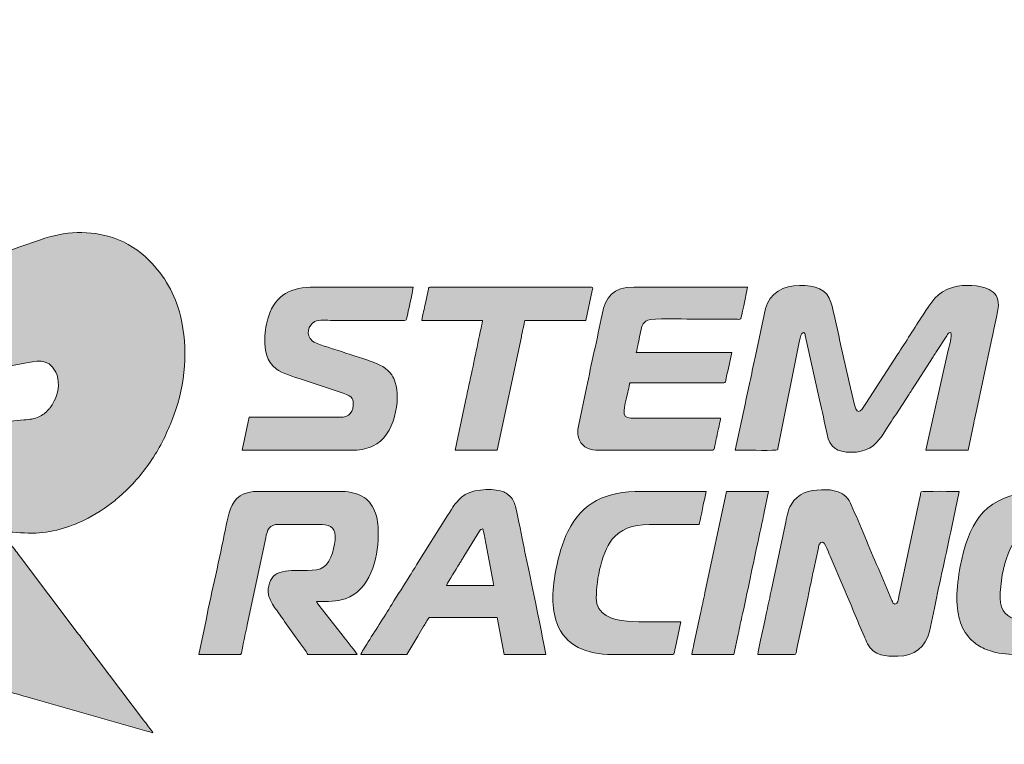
# Model space of a CAD drawing. Header units: millimetres. Extents: x 4 to 594, y -297 to -6.
# Tile 74 of 134: x 281 to 312, y -173 to -150. Entities that reach past the tile are written whole.
import ezdxf

# ---------------------------------------------------------------- set-up
doc = ezdxf.new("R2010")
doc.units = ezdxf.units.MM
doc.header["$MEASUREMENT"] = 0
doc.layers.add('Layer 1', color=7, linetype='Continuous', lineweight=0)

# ---------------------------------------------------------------- blocks, each defined once
blk = doc.blocks.new('Block_31')
at = {"layer": 'Layer 1', "true_color": 0x0d0a10, "transparency": 33554687}
h = blk.add_hatch(color=188, dxfattribs=at)
edge = h.paths.add_edge_path()
edge.add_spline(control_points=[(276.503, -162.006), (276.554, -161.982), (277.972, -161.732), (278.076, -161.711), (278.59, -161.611), (279.152, -161.524), (279.666, -161.42), (279.666, -161.42), (281.255, -161.128), (281.255, -161.128), (281.564, -161.075), (281.995, -160.926), (282.23, -161.405), (282.36, -161.669), (282.33, -161.977), (282.22, -162.239), (282.175, -162.347), (282.135, -162.411), (282.072, -162.502), (282.044, -162.543), (282.033, -162.545), (282.004, -162.58), (281.915, -162.687), (281.823, -162.752), (281.696, -162.815), (281.559, -162.882), (281.422, -162.895), (281.232, -162.907), (281.232, -162.907), (279.236, -163.109), (279.236, -163.109), (279, -163.139), (278.444, -163.178), (278.242, -163.215), (277.412, -163.368), (276.927, -164.376), (276.927, -165.212), (276.927, -165.54), (276.994, -165.803), (277.081, -166.052), (277.162, -166.285), (277.318, -166.494), (277.444, -166.682), (277.444, -166.682), (278.426, -168.176), (278.426, -168.176), (278.496, -168.281), (278.556, -168.374), (278.625, -168.481), (278.625, -168.481), (280.498, -171.324), (280.498, -171.324), (280.553, -171.409), (280.544, -171.396), (280.649, -171.424), (280.907, -171.494), (281.16, -171.569), (281.422, -171.645), (281.422, -171.645), (285.092, -172.691), (285.092, -172.691), (285.152, -172.706), (285.24, -172.727), (285.285, -172.749), (285.27, -172.692), (285.046, -172.417), (284.996, -172.35), (284.996, -172.35), (283.211, -169.988), (283.211, -169.988), (283.107, -169.849), (283.013, -169.728), (282.909, -169.589), (282.909, -169.589), (281.124, -167.227), (281.124, -167.227), (281.024, -167.093), (280.929, -166.972), (280.827, -166.835), (280.774, -166.765), (280.732, -166.709), (280.679, -166.639), (280.645, -166.592), (280.542, -166.477), (280.53, -166.43), (280.852, -166.43), (281.148, -166.47), (281.497, -166.47), (282.07, -166.47), (282.708, -166.269), (283.126, -166.06), (283.445, -165.9), (283.825, -165.677), (284.096, -165.44), (284.137, -165.404), (284.175, -165.371), (284.218, -165.337), (284.218, -165.337), (284.454, -165.122), (284.454, -165.122), (284.839, -164.737), (285.063, -164.456), (285.362, -163.991), (285.448, -163.857), (285.633, -163.525), (285.685, -163.399), (285.782, -163.158), (285.835, -163.079), (285.949, -162.763), (286.303, -161.784), (286.413, -160.68), (286.154, -159.641), (285.982, -158.95), (285.661, -158.388), (285.163, -157.89), (284.847, -157.574), (284.482, -157.337), (284.049, -157.19), (283.317, -156.94), (282.501, -156.977), (281.747, -157.249), (281.747, -157.249), (281.069, -157.485), (281.069, -157.485), (280.849, -157.573), (280.622, -157.631), (280.401, -157.718), (280.136, -157.823), (279.693, -157.956), (279.389, -158.07), (279.288, -158.108), (278.773, -158.262), (278.734, -158.316), (278.734, -158.316), (278.649, -158.456), (278.649, -158.456), (278.453, -158.752), (278.066, -159.406), (277.872, -159.732), (277.643, -160.115), (277.414, -160.477), (277.184, -160.86), (277.184, -160.86), (276.583, -161.848), (276.583, -161.848), (276.555, -161.896), (276.508, -161.947), (276.503, -162.006)], knot_values=[0, 0, 0, 0, 1, 1, 1, 2, 2, 2, 3, 3, 3, 4, 4, 4, 5, 5, 5, 6, 6, 6, 7, 7, 7, 8, 8, 8, 9, 9, 9, 10, 10, 10, 11, 11, 11, 12, 12, 12, 13, 13, 13, 14, 14, 14, 15, 15, 15, 16, 16, 16, 17, 17, 17, 18, 18, 18, 19, 19, 19, 20, 20, 20, 21, 21, 21, 22, 22, 22, 23, 23, 23, 24, 24, 24, 25, 25, 25, 26, 26, 26, 27, 27, 27, 28, 28, 28, 29, 29, 29, 30, 30, 30, 31, 31, 31, 32, 32, 32, 33, 33, 33, 34, 34, 34, 35, 35, 35, 36, 36, 36, 37, 37, 37, 38, 38, 38, 39, 39, 39, 40, 40, 40, 41, 41, 41, 42, 42, 42, 43, 43, 43, 44, 44, 44, 45, 45, 45, 46, 46, 46, 47, 47, 47, 48, 48, 48, 49, 49, 49, 49], degree=3, periodic=0)
h = blk.add_hatch(color=188, dxfattribs=at)
edge = h.paths.add_edge_path()
edge.add_spline(control_points=[(288.809, -160.351), (288.809, -160.762), (288.85, -161.057), (289.164, -161.306), (289.35, -161.454), (289.733, -161.557), (289.983, -161.64), (289.983, -161.64), (291.274, -162.071), (291.274, -162.071), (291.59, -162.175), (291.59, -162.269), (291.59, -162.457), (291.59, -162.583), (291.518, -162.703), (291.439, -162.756), (291.333, -162.829), (291.232, -162.828), (291.061, -162.828), (291.061, -162.828), (288.319, -162.828), (288.319, -162.828), (288.319, -162.828), (288.093, -163.861), (288.093, -163.861), (288.093, -163.861), (291.631, -163.861), (291.631, -163.861), (291.831, -163.861), (292.073, -163.791), (292.213, -163.728), (292.903, -163.42), (293.086, -162.246), (292.913, -161.73), (292.882, -161.634), (292.857, -161.578), (292.802, -161.497), (292.659, -161.287), (292.403, -161.153), (292.155, -161.071), (291.796, -160.951), (291.445, -160.839), (291.089, -160.72), (290.918, -160.662), (290.421, -160.527), (290.303, -160.432), (290.067, -160.243), (290.18, -159.925), (290.385, -159.82), (290.509, -159.756), (290.757, -159.781), (290.941, -159.781), (290.941, -159.781), (293.168, -159.782), (293.168, -159.782), (293.284, -159.783), (293.265, -159.766), (293.32, -159.484), (293.349, -159.338), (293.471, -158.837), (293.471, -158.734), (293.471, -158.734), (290.372, -158.734), (290.372, -158.734), (289.641, -158.734), (289.153, -158.956), (288.92, -159.667), (288.863, -159.84), (288.809, -160.129), (288.809, -160.351)], knot_values=[0, 0, 0, 0, 1, 1, 1, 2, 2, 2, 3, 3, 3, 4, 4, 4, 5, 5, 5, 6, 6, 6, 7, 7, 7, 8, 8, 8, 9, 9, 9, 10, 10, 10, 11, 11, 11, 12, 12, 12, 13, 13, 13, 14, 14, 14, 15, 15, 15, 16, 16, 16, 17, 17, 17, 18, 18, 18, 19, 19, 19, 20, 20, 20, 21, 21, 21, 22, 22, 22, 23, 23, 23, 23], degree=3, periodic=0)
h = blk.add_hatch(color=188, dxfattribs=at)
edge = h.paths.add_edge_path()
edge.add_spline(control_points=[(293.75, -159.781), (293.75, -159.781), (295.657, -159.781), (295.657, -159.781), (295.656, -159.831), (295.642, -159.866), (295.634, -159.903), (295.496, -160.536), (295.371, -161.193), (295.228, -161.816), (295.189, -161.987), (295.155, -162.147), (295.122, -162.319), (295.122, -162.319), (294.796, -163.861), (294.796, -163.861), (294.796, -163.861), (296.121, -163.861), (296.121, -163.861), (296.121, -163.861), (296.877, -160.298), (296.877, -160.298), (296.897, -160.2), (296.98, -159.854), (296.982, -159.781), (296.982, -159.781), (298.902, -159.781), (298.902, -159.781), (298.902, -159.781), (299.105, -158.843), (299.105, -158.843), (299.115, -158.8), (299.151, -158.734), (299.088, -158.734), (299.088, -158.734), (294.001, -158.734), (294.001, -158.734), (293.954, -158.734), (293.956, -158.789), (293.945, -158.838), (293.945, -158.838), (293.859, -159.241), (293.859, -159.241), (293.839, -159.335), (293.822, -159.416), (293.804, -159.504), (293.788, -159.583), (293.751, -159.701), (293.75, -159.781)], knot_values=[0, 0, 0, 0, 1, 1, 1, 2, 2, 2, 3, 3, 3, 4, 4, 4, 5, 5, 5, 6, 6, 6, 7, 7, 7, 8, 8, 8, 9, 9, 9, 10, 10, 10, 11, 11, 11, 12, 12, 12, 13, 13, 13, 14, 14, 14, 15, 15, 15, 16, 16, 16, 16], degree=3, periodic=0)
h = blk.add_hatch(color=188, dxfattribs=at)
edge = h.paths.add_edge_path()
edge.add_spline(control_points=[(299.22, -163.861), (299.22, -163.861), (302.903, -163.861), (302.903, -163.861), (302.954, -163.861), (302.961, -163.735), (302.981, -163.634), (302.999, -163.542), (303.017, -163.464), (303.036, -163.372), (303.056, -163.275), (303.141, -162.923), (303.141, -162.854), (303.141, -162.854), (300.32, -162.854), (300.32, -162.854), (299.97, -162.854), (300.139, -162.473), (300.208, -162.12), (300.227, -162.021), (300.251, -161.942), (300.268, -161.848), (300.291, -161.721), (300.251, -161.741), (300.492, -161.741), (300.492, -161.741), (303.128, -161.741), (303.128, -161.741), (303.353, -161.742), (303.267, -161.804), (303.38, -161.331), (303.38, -161.331), (303.499, -160.788), (303.499, -160.788), (303.499, -160.788), (300.492, -160.788), (300.492, -160.788), (300.514, -160.742), (300.537, -160.574), (300.553, -160.504), (300.576, -160.405), (300.593, -160.317), (300.612, -160.219), (300.652, -160.021), (300.677, -159.843), (300.854, -159.772), (301.017, -159.708), (301.943, -159.741), (302.214, -159.741), (302.678, -159.741), (303.141, -159.74), (303.605, -159.741), (303.814, -159.742), (303.766, -159.841), (303.871, -159.319), (303.871, -159.319), (303.989, -158.734), (303.989, -158.734), (303.989, -158.734), (300.412, -158.734), (300.412, -158.734), (299.759, -158.734), (299.527, -159.048), (299.418, -159.594), (299.266, -160.354), (299.08, -161.143), (298.928, -161.899), (298.928, -161.899), (298.683, -163.058), (298.683, -163.058), (298.654, -163.198), (298.642, -163.329), (298.676, -163.464), (298.738, -163.707), (298.972, -163.861), (299.22, -163.861)], knot_values=[0, 0, 0, 0, 1, 1, 1, 2, 2, 2, 3, 3, 3, 4, 4, 4, 5, 5, 5, 6, 6, 6, 7, 7, 7, 8, 8, 8, 9, 9, 9, 10, 10, 10, 11, 11, 11, 12, 12, 12, 13, 13, 13, 14, 14, 14, 15, 15, 15, 16, 16, 16, 17, 17, 17, 18, 18, 18, 19, 19, 19, 20, 20, 20, 21, 21, 21, 22, 22, 22, 23, 23, 23, 24, 24, 24, 25, 25, 25, 25], degree=3, periodic=0)
h = blk.add_hatch(color=188, dxfattribs=at)
edge = h.paths.add_edge_path()
edge.add_spline(control_points=[(303.605, -163.861), (303.877, -163.861), (304.626, -163.874), (304.878, -163.862), (304.962, -163.858), (304.94, -163.835), (304.955, -163.754), (304.955, -163.754), (305.63, -160.416), (305.63, -160.416), (305.646, -160.336), (305.668, -160.165), (305.751, -160.165), (305.796, -160.165), (305.799, -160.219), (305.809, -160.265), (305.82, -160.315), (305.825, -160.348), (305.836, -160.398), (305.836, -160.398), (306.257, -162.281), (306.257, -162.281), (306.333, -162.635), (306.421, -162.992), (306.493, -163.356), (306.577, -163.779), (306.803, -163.927), (307.247, -163.927), (307.732, -163.927), (307.987, -163.751), (308.228, -163.41), (308.228, -163.41), (308.396, -163.141), (308.396, -163.141), (308.424, -163.092), (308.45, -163.056), (308.479, -163.013), (308.538, -162.926), (308.593, -162.835), (308.652, -162.748), (308.652, -162.748), (309.073, -162.096), (309.073, -162.096), (309.103, -162.051), (309.127, -162.015), (309.158, -161.969), (309.189, -161.923), (309.208, -161.887), (309.24, -161.839), (309.24, -161.839), (309.835, -160.924), (309.835, -160.924), (309.864, -160.874), (309.886, -160.843), (309.918, -160.796), (309.918, -160.796), (310.26, -160.263), (310.26, -160.263), (310.291, -160.211), (310.309, -160.167), (310.387, -160.165), (310.426, -160.331), (310.352, -160.501), (310.306, -160.72), (310.306, -160.72), (309.605, -163.861), (309.605, -163.861), (309.605, -163.861), (310.93, -163.861), (310.93, -163.861), (310.93, -163.861), (311.11, -163.007), (311.11, -163.007), (311.133, -162.905), (311.149, -162.822), (311.169, -162.723), (311.169, -162.723), (311.655, -160.453), (311.655, -160.453), (311.687, -160.306), (311.884, -159.43), (311.884, -159.304), (311.884, -159.06), (311.783, -158.912), (311.592, -158.814), (311.292, -158.659), (310.806, -158.645), (310.469, -158.737), (309.93, -158.884), (309.766, -159.229), (309.513, -159.609), (309.244, -160.011), (308.975, -160.458), (308.707, -160.857), (308.707, -160.857), (307.714, -162.393), (307.714, -162.393), (307.613, -162.55), (307.455, -162.848), (307.356, -162.441), (307.125, -161.495), (306.918, -160.481), (306.694, -159.527), (306.67, -159.427), (306.654, -159.324), (306.627, -159.236), (306.489, -158.784), (306.117, -158.681), (305.631, -158.681), (305.127, -158.681), (304.687, -158.92), (304.558, -159.41), (304.558, -159.41), (304.241, -160.894), (304.241, -160.894), (304.182, -161.138), (304.14, -161.391), (304.082, -161.635), (304.053, -161.755), (304.027, -161.888), (304.003, -162.008), (303.978, -162.132), (303.949, -162.256), (303.924, -162.378), (303.924, -162.378), (303.605, -163.861), (303.605, -163.861)], knot_values=[0, 0, 0, 0, 1, 1, 1, 2, 2, 2, 3, 3, 3, 4, 4, 4, 5, 5, 5, 6, 6, 6, 7, 7, 7, 8, 8, 8, 9, 9, 9, 10, 10, 10, 11, 11, 11, 12, 12, 12, 13, 13, 13, 14, 14, 14, 15, 15, 15, 16, 16, 16, 17, 17, 17, 18, 18, 18, 19, 19, 19, 20, 20, 20, 21, 21, 21, 22, 22, 22, 23, 23, 23, 24, 24, 24, 25, 25, 25, 26, 26, 26, 27, 27, 27, 28, 28, 28, 29, 29, 29, 30, 30, 30, 31, 31, 31, 32, 32, 32, 33, 33, 33, 34, 34, 34, 35, 35, 35, 36, 36, 36, 37, 37, 37, 38, 38, 38, 39, 39, 39, 40, 40, 40, 41, 41, 41, 42, 42, 42, 42], degree=3, periodic=0)
h = blk.add_hatch(color=188, dxfattribs=at)
edge = h.paths.add_edge_path()
edge.add_spline(control_points=[(291.829, -170.285), (291.829, -170.285), (293.273, -170.285), (293.273, -170.285), (293.273, -170.285), (293.618, -169.703), (293.618, -169.703), (293.676, -169.607), (293.733, -169.516), (293.794, -169.415), (293.854, -169.313), (293.912, -169.214), (293.975, -169.119), (293.975, -169.119), (296.121, -169.119), (296.121, -169.119), (296.121, -169.119), (296.333, -170.285), (296.333, -170.285), (296.333, -170.285), (297.644, -170.285), (297.644, -170.285), (297.644, -170.163), (297.03, -167.265), (296.963, -166.926), (296.895, -166.585), (296.784, -166.008), (296.704, -165.675), (296.67, -165.535), (296.624, -165.416), (296.535, -165.328), (296.437, -165.23), (296.377, -165.181), (296.219, -165.14), (295.907, -165.058), (295.26, -165.084), (294.991, -165.341), (294.73, -165.591), (294.771, -165.591), (294.558, -165.914), (294.558, -165.914), (293.582, -167.468), (293.582, -167.468), (293.516, -167.579), (293.449, -167.674), (293.383, -167.786), (293.21, -168.079), (292.975, -168.417), (292.8, -168.713), (292.566, -169.109), (292.253, -169.562), (292.019, -169.958), (291.984, -170.016), (291.834, -170.226), (291.829, -170.285)], knot_values=[0, 0, 0, 0, 1, 1, 1, 2, 2, 2, 3, 3, 3, 4, 4, 4, 5, 5, 5, 6, 6, 6, 7, 7, 7, 8, 8, 8, 9, 9, 9, 10, 10, 10, 11, 11, 11, 12, 12, 12, 13, 13, 13, 14, 14, 14, 15, 15, 15, 16, 16, 16, 17, 17, 17, 18, 18, 18, 18], degree=3, periodic=0)
edge = h.paths.add_edge_path()
edge.add_spline(control_points=[(295.67, -166.338), (295.67, -166.338), (295.718, -166.555), (295.718, -166.555), (295.732, -166.638), (295.748, -166.71), (295.759, -166.779), (295.759, -166.779), (295.969, -167.893), (295.969, -167.893), (295.979, -167.943), (296.001, -168.084), (296.015, -168.113), (296.015, -168.113), (294.518, -168.113), (294.518, -168.113), (294.609, -167.94), (294.816, -167.624), (294.928, -167.436), (294.953, -167.394), (294.973, -167.366), (294.999, -167.322), (295.025, -167.279), (295.041, -167.248), (295.069, -167.207), (295.069, -167.207), (295.488, -166.526), (295.488, -166.526), (295.514, -166.484), (295.527, -166.449), (295.556, -166.409), (295.589, -166.365), (295.605, -166.339), (295.67, -166.338), (295.67, -166.338), (295.67, -166.338), (295.67, -166.338)], knot_values=[0, 0, 0, 0, 1, 1, 1, 2, 2, 2, 3, 3, 3, 4, 4, 4, 5, 5, 5, 6, 6, 6, 7, 7, 7, 8, 8, 8, 9, 9, 9, 10, 10, 10, 11, 11, 11, 12, 12, 12, 12], degree=3, periodic=0)
h = blk.add_hatch(color=188, dxfattribs=at)
edge = h.paths.add_edge_path()
edge.add_spline(control_points=[(286.729, -170.285), (286.729, -170.285), (287.962, -170.286), (287.962, -170.286), (288.077, -170.288), (288.054, -170.325), (288.112, -170.026), (288.158, -169.792), (288.21, -169.58), (288.256, -169.348), (288.256, -169.348), (288.836, -166.617), (288.836, -166.617), (288.886, -166.371), (288.938, -166.192), (289.246, -166.192), (289.246, -166.192), (290.504, -166.192), (290.504, -166.192), (290.804, -166.192), (291.021, -166.262), (291.021, -166.563), (291.021, -166.867), (290.909, -167.355), (290.664, -167.53), (290.4, -167.719), (289.959, -167.594), (289.458, -167.663), (289.194, -167.699), (289.022, -167.807), (288.953, -168.045), (288.922, -168.15), (288.893, -168.292), (288.923, -168.409), (288.957, -168.544), (289.069, -168.739), (289.149, -168.845), (289.185, -168.892), (289.207, -168.93), (289.242, -168.977), (289.308, -169.065), (289.368, -169.151), (289.429, -169.241), (289.429, -169.241), (289.797, -169.761), (289.797, -169.761), (289.852, -169.841), (290.146, -170.235), (290.16, -170.285), (290.16, -170.285), (291.71, -170.285), (291.71, -170.285), (291.694, -170.226), (291.373, -169.834), (291.316, -169.764), (291.316, -169.764), (290.51, -168.73), (290.51, -168.73), (290.473, -168.681), (290.452, -168.678), (290.438, -168.616), (290.789, -168.616), (291.079, -168.621), (291.344, -168.529), (292.114, -168.26), (292.372, -167.286), (292.372, -166.55), (292.372, -166.261), (292.381, -166.12), (292.288, -165.839), (292.22, -165.638), (292.098, -165.461), (291.93, -165.349), (291.742, -165.225), (291.497, -165.159), (291.246, -165.159), (291.246, -165.159), (288.544, -165.159), (288.544, -165.159), (288.411, -165.159), (288.279, -165.189), (288.184, -165.223), (288.072, -165.264), (287.995, -165.317), (287.918, -165.394), (287.697, -165.615), (287.635, -166.008), (287.569, -166.343), (287.386, -167.282), (287.143, -168.271), (286.96, -169.204), (286.96, -169.204), (286.729, -170.285), (286.729, -170.285)], knot_values=[0, 0, 0, 0, 1, 1, 1, 2, 2, 2, 3, 3, 3, 4, 4, 4, 5, 5, 5, 6, 6, 6, 7, 7, 7, 8, 8, 8, 9, 9, 9, 10, 10, 10, 11, 11, 11, 12, 12, 12, 13, 13, 13, 14, 14, 14, 15, 15, 15, 16, 16, 16, 17, 17, 17, 18, 18, 18, 19, 19, 19, 20, 20, 20, 21, 21, 21, 22, 22, 22, 23, 23, 23, 24, 24, 24, 25, 25, 25, 26, 26, 26, 27, 27, 27, 28, 28, 28, 29, 29, 29, 30, 30, 30, 31, 31, 31, 31], degree=3, periodic=0)
h = blk.add_hatch(color=188, dxfattribs=at)
edge = h.paths.add_edge_path()
edge.add_spline(control_points=[(297.869, -168.51), (297.869, -168.808), (297.916, -169.06), (297.993, -169.287), (298.243, -170.02), (298.966, -170.285), (299.724, -170.285), (299.724, -170.285), (301.644, -170.285), (301.644, -170.285), (301.694, -170.285), (301.704, -170.151), (301.725, -170.048), (301.725, -170.048), (301.896, -169.252), (301.896, -169.252), (301.478, -169.252), (300.562, -169.267), (300.201, -169.238), (299.73, -169.2), (299.234, -169.054), (299.234, -168.497), (299.234, -167.951), (299.416, -166.969), (299.806, -166.58), (300.134, -166.253), (300.533, -166.192), (301.114, -166.192), (301.565, -166.192), (302.015, -166.192), (302.466, -166.192), (302.491, -166.139), (302.608, -165.534), (302.635, -165.421), (302.635, -165.421), (302.691, -165.159), (302.691, -165.159), (302.011, -165.159), (301.331, -165.159), (300.651, -165.159), (299.524, -165.159), (298.802, -165.497), (298.342, -166.413), (298.173, -166.749), (298.05, -167.215), (297.974, -167.582), (297.916, -167.862), (297.869, -168.17), (297.869, -168.51)], knot_values=[0, 0, 0, 0, 1, 1, 1, 2, 2, 2, 3, 3, 3, 4, 4, 4, 5, 5, 5, 6, 6, 6, 7, 7, 7, 8, 8, 8, 9, 9, 9, 10, 10, 10, 11, 11, 11, 12, 12, 12, 13, 13, 13, 14, 14, 14, 15, 15, 15, 16, 16, 16, 16], degree=3, periodic=0)
h = blk.add_hatch(color=188, dxfattribs=at)
edge = h.paths.add_edge_path()
edge.add_spline(control_points=[(302.24, -170.285), (302.24, -170.285), (303.565, -170.285), (303.565, -170.285), (303.565, -170.285), (303.698, -169.65), (303.698, -169.65), (303.742, -169.439), (303.787, -169.225), (303.836, -169.006), (304.024, -168.16), (304.192, -167.299), (304.381, -166.451), (304.43, -166.232), (304.474, -166.02), (304.518, -165.807), (304.518, -165.807), (304.651, -165.159), (304.651, -165.159), (304.651, -165.159), (303.327, -165.159), (303.327, -165.159), (303.327, -165.159), (302.65, -168.35), (302.65, -168.35), (302.606, -168.562), (302.562, -168.774), (302.513, -168.995), (302.513, -168.995), (302.308, -169.955), (302.308, -169.955), (302.288, -170.054), (302.249, -170.187), (302.24, -170.285)], knot_values=[0, 0, 0, 0, 1, 1, 1, 2, 2, 2, 3, 3, 3, 4, 4, 4, 5, 5, 5, 6, 6, 6, 7, 7, 7, 8, 8, 8, 9, 9, 9, 10, 10, 10, 11, 11, 11, 11], degree=3, periodic=0)
h = blk.add_hatch(color=188, dxfattribs=at)
edge = h.paths.add_edge_path()
edge.add_spline(control_points=[(304.32, -170.285), (304.32, -170.285), (305.472, -170.285), (305.472, -170.285), (305.524, -170.285), (305.524, -170.197), (305.546, -170.094), (305.546, -170.094), (305.884, -168.511), (305.884, -168.511), (305.914, -168.363), (305.949, -168.216), (305.979, -168.063), (306.008, -167.917), (306.041, -167.76), (306.077, -167.604), (306.077, -167.604), (306.222, -166.928), (306.222, -166.928), (306.231, -166.884), (306.232, -166.859), (306.249, -166.823), (306.377, -166.561), (306.532, -167.053), (306.591, -167.193), (306.591, -167.193), (307.018, -168.197), (307.018, -168.197), (307.232, -168.678), (307.445, -169.216), (307.658, -169.702), (307.693, -169.782), (307.726, -169.871), (307.768, -169.95), (307.979, -170.341), (308.341, -170.338), (308.718, -170.338), (309.239, -170.338), (309.598, -170.04), (309.714, -169.56), (309.714, -169.56), (309.869, -168.827), (309.869, -168.827), (310.039, -167.979), (310.244, -167.119), (310.415, -166.273), (310.415, -166.273), (310.652, -165.159), (310.652, -165.159), (310.585, -165.159), (309.488, -165.143), (309.459, -165.171), (309.443, -165.187), (309.428, -165.286), (309.423, -165.308), (309.423, -165.308), (308.756, -168.456), (308.756, -168.456), (308.735, -168.562), (308.726, -168.696), (308.625, -168.696), (308.572, -168.696), (308.554, -168.629), (308.536, -168.586), (308.536, -168.586), (308.108, -167.583), (308.108, -167.583), (307.818, -166.921), (307.544, -166.236), (307.252, -165.578), (307.199, -165.458), (307.179, -165.415), (307.092, -165.328), (307.016, -165.252), (306.949, -165.21), (306.839, -165.17), (306.74, -165.135), (306.629, -165.106), (306.492, -165.106), (306.492, -165.106), (306.321, -165.105), (306.321, -165.105), (305.913, -165.126), (305.595, -165.191), (305.361, -165.577), (305.253, -165.754), (305.227, -165.98), (305.175, -166.213), (305.175, -166.213), (304.743, -168.244), (304.743, -168.244), (304.698, -168.468), (304.644, -168.698), (304.599, -168.922), (304.576, -169.039), (304.32, -170.176), (304.32, -170.285)], knot_values=[0, 0, 0, 0, 1, 1, 1, 2, 2, 2, 3, 3, 3, 4, 4, 4, 5, 5, 5, 6, 6, 6, 7, 7, 7, 8, 8, 8, 9, 9, 9, 10, 10, 10, 11, 11, 11, 12, 12, 12, 13, 13, 13, 14, 14, 14, 15, 15, 15, 16, 16, 16, 17, 17, 17, 18, 18, 18, 19, 19, 19, 20, 20, 20, 21, 21, 21, 22, 22, 22, 23, 23, 23, 24, 24, 24, 25, 25, 25, 26, 26, 26, 27, 27, 27, 28, 28, 28, 29, 29, 29, 30, 30, 30, 31, 31, 31, 32, 32, 32, 32], degree=3, periodic=0)
h = blk.add_hatch(color=188, dxfattribs=at)
edge = h.paths.add_edge_path()
edge.add_spline(control_points=[(310.572, -168.51), (310.572, -168.636), (310.587, -168.808), (310.606, -168.927), (310.628, -169.069), (310.655, -169.165), (310.696, -169.287), (310.766, -169.493), (310.895, -169.699), (311.052, -169.845), (311.079, -169.869), (311.085, -169.87), (311.111, -169.892), (311.142, -169.918), (311.14, -169.921), (311.176, -169.946), (311.342, -170.061), (311.442, -170.104), (311.63, -170.168), (311.853, -170.242), (312.128, -170.285), (312.427, -170.285), (312.427, -170.285), (314.294, -170.285), (314.294, -170.285), (314.599, -170.285), (314.806, -170.204), (314.993, -170.004), (315.144, -169.843), (315.208, -169.542), (315.258, -169.288), (315.258, -169.288), (315.516, -168.076), (315.516, -168.076), (315.529, -168.013), (315.544, -167.953), (315.558, -167.88), (315.571, -167.818), (315.585, -167.719), (315.606, -167.676), (315.606, -167.676), (314.268, -167.676), (314.268, -167.676), (314.268, -167.743), (314.196, -168.045), (314.176, -168.141), (314.146, -168.29), (314.009, -168.961), (313.968, -169.058), (313.906, -169.2), (313.789, -169.252), (313.592, -169.252), (312.894, -169.252), (311.937, -169.367), (311.937, -168.51), (311.937, -168.036), (312.04, -167.491), (312.188, -167.119), (312.591, -166.111), (313.191, -166.192), (314.281, -166.192), (314.785, -166.192), (315.288, -166.192), (315.791, -166.192), (315.811, -166.15), (315.837, -166.009), (315.85, -165.946), (315.85, -165.946), (316.016, -165.159), (316.016, -165.159), (315.44, -165.159), (313.232, -165.13), (312.757, -165.198), (311.356, -165.396), (310.945, -166.215), (310.684, -167.522), (310.626, -167.811), (310.572, -168.203), (310.572, -168.51)], knot_values=[0, 0, 0, 0, 1, 1, 1, 2, 2, 2, 3, 3, 3, 4, 4, 4, 5, 5, 5, 6, 6, 6, 7, 7, 7, 8, 8, 8, 9, 9, 9, 10, 10, 10, 11, 11, 11, 12, 12, 12, 13, 13, 13, 14, 14, 14, 15, 15, 15, 16, 16, 16, 17, 17, 17, 18, 18, 18, 19, 19, 19, 20, 20, 20, 21, 21, 21, 22, 22, 22, 23, 23, 23, 24, 24, 24, 25, 25, 25, 26, 26, 26, 26], degree=3, periodic=0)
at = {"layer": 'Layer 1'}
for points, knots in [([(276.503, -162.006), (276.554, -161.982), (277.972, -161.732), (278.076, -161.711), (278.59, -161.611), (279.152, -161.524), (279.666, -161.42), (279.666, -161.42), (281.255, -161.128), (281.255, -161.128), (281.564, -161.075), (281.995, -160.926), (282.23, -161.405), (282.36, -161.669), (282.33, -161.977), (282.22, -162.239), (282.175, -162.347), (282.135, -162.411), (282.072, -162.502), (282.044, -162.543), (282.033, -162.545), (282.004, -162.58), (281.915, -162.687), (281.823, -162.752), (281.696, -162.815), (281.559, -162.882), (281.422, -162.895), (281.232, -162.907), (281.232, -162.907), (279.236, -163.109), (279.236, -163.109), (279, -163.139), (278.444, -163.178), (278.242, -163.215), (277.412, -163.368), (276.927, -164.376), (276.927, -165.212), (276.927, -165.54), (276.994, -165.803), (277.081, -166.052), (277.162, -166.285), (277.318, -166.494), (277.444, -166.682), (277.444, -166.682), (278.426, -168.176), (278.426, -168.176), (278.496, -168.281), (278.556, -168.374), (278.625, -168.481), (278.625, -168.481), (280.498, -171.324), (280.498, -171.324), (280.553, -171.409), (280.544, -171.396), (280.649, -171.424), (280.907, -171.494), (281.16, -171.569), (281.422, -171.645), (281.422, -171.645), (285.092, -172.691), (285.092, -172.691), (285.152, -172.706), (285.24, -172.727), (285.285, -172.749), (285.27, -172.692), (285.046, -172.417), (284.996, -172.35), (284.996, -172.35), (283.211, -169.988), (283.211, -169.988), (283.107, -169.849), (283.013, -169.728), (282.909, -169.589), (282.909, -169.589), (281.124, -167.227), (281.124, -167.227), (281.024, -167.093), (280.929, -166.972), (280.827, -166.835), (280.774, -166.765), (280.732, -166.709), (280.679, -166.639), (280.645, -166.592), (280.542, -166.477), (280.53, -166.43), (280.852, -166.43), (281.148, -166.47), (281.497, -166.47), (282.07, -166.47), (282.708, -166.269), (283.126, -166.06), (283.445, -165.9), (283.825, -165.677), (284.096, -165.44), (284.137, -165.404), (284.175, -165.371), (284.218, -165.337), (284.218, -165.337), (284.454, -165.122), (284.454, -165.122), (284.839, -164.737), (285.063, -164.456), (285.362, -163.991), (285.448, -163.857), (285.633, -163.525), (285.685, -163.399), (285.782, -163.158), (285.835, -163.079), (285.949, -162.763), (286.303, -161.784), (286.413, -160.68), (286.154, -159.641), (285.982, -158.95), (285.661, -158.388), (285.163, -157.89), (284.847, -157.574), (284.482, -157.337), (284.049, -157.19), (283.317, -156.94), (282.501, -156.977), (281.747, -157.249), (281.747, -157.249), (281.069, -157.485), (281.069, -157.485), (280.849, -157.573), (280.622, -157.631), (280.401, -157.718), (280.136, -157.823), (279.693, -157.956), (279.389, -158.07), (279.288, -158.108), (278.773, -158.262), (278.734, -158.316), (278.734, -158.316), (278.649, -158.456), (278.649, -158.456), (278.453, -158.752), (278.066, -159.406), (277.872, -159.732), (277.643, -160.115), (277.414, -160.477), (277.184, -160.86), (277.184, -160.86), (276.583, -161.848), (276.583, -161.848), (276.555, -161.896), (276.508, -161.947), (276.503, -162.006)], [0, 0, 0, 0, 1, 1, 1, 2, 2, 2, 3, 3, 3, 4, 4, 4, 5, 5, 5, 6, 6, 6, 7, 7, 7, 8, 8, 8, 9, 9, 9, 10, 10, 10, 11, 11, 11, 12, 12, 12, 13, 13, 13, 14, 14, 14, 15, 15, 15, 16, 16, 16, 17, 17, 17, 18, 18, 18, 19, 19, 19, 20, 20, 20, 21, 21, 21, 22, 22, 22, 23, 23, 23, 24, 24, 24, 25, 25, 25, 26, 26, 26, 27, 27, 27, 28, 28, 28, 29, 29, 29, 30, 30, 30, 31, 31, 31, 32, 32, 32, 33, 33, 33, 34, 34, 34, 35, 35, 35, 36, 36, 36, 37, 37, 37, 38, 38, 38, 39, 39, 39, 40, 40, 40, 41, 41, 41, 42, 42, 42, 43, 43, 43, 44, 44, 44, 45, 45, 45, 46, 46, 46, 47, 47, 47, 48, 48, 48, 49, 49, 49, 49]), ([(288.809, -160.351), (288.809, -160.762), (288.85, -161.057), (289.164, -161.306), (289.35, -161.454), (289.733, -161.557), (289.983, -161.64), (289.983, -161.64), (291.274, -162.071), (291.274, -162.071), (291.59, -162.175), (291.59, -162.269), (291.59, -162.457), (291.59, -162.583), (291.518, -162.703), (291.439, -162.756), (291.333, -162.829), (291.232, -162.828), (291.061, -162.828), (291.061, -162.828), (288.319, -162.828), (288.319, -162.828), (288.319, -162.828), (288.093, -163.861), (288.093, -163.861), (288.093, -163.861), (291.631, -163.861), (291.631, -163.861), (291.831, -163.861), (292.073, -163.791), (292.213, -163.728), (292.903, -163.42), (293.086, -162.246), (292.913, -161.73), (292.882, -161.634), (292.857, -161.578), (292.802, -161.497), (292.659, -161.287), (292.403, -161.153), (292.155, -161.071), (291.796, -160.951), (291.445, -160.839), (291.089, -160.72), (290.918, -160.662), (290.421, -160.527), (290.303, -160.432), (290.067, -160.243), (290.18, -159.925), (290.385, -159.82), (290.509, -159.756), (290.757, -159.781), (290.941, -159.781), (290.941, -159.781), (293.168, -159.782), (293.168, -159.782), (293.284, -159.783), (293.265, -159.766), (293.32, -159.484), (293.349, -159.338), (293.471, -158.837), (293.471, -158.734), (293.471, -158.734), (290.372, -158.734), (290.372, -158.734), (289.641, -158.734), (289.153, -158.956), (288.92, -159.667), (288.863, -159.84), (288.809, -160.129), (288.809, -160.351)], [0, 0, 0, 0, 1, 1, 1, 2, 2, 2, 3, 3, 3, 4, 4, 4, 5, 5, 5, 6, 6, 6, 7, 7, 7, 8, 8, 8, 9, 9, 9, 10, 10, 10, 11, 11, 11, 12, 12, 12, 13, 13, 13, 14, 14, 14, 15, 15, 15, 16, 16, 16, 17, 17, 17, 18, 18, 18, 19, 19, 19, 20, 20, 20, 21, 21, 21, 22, 22, 22, 23, 23, 23, 23]), ([(293.75, -159.781), (293.75, -159.781), (295.657, -159.781), (295.657, -159.781), (295.656, -159.831), (295.642, -159.866), (295.634, -159.903), (295.496, -160.536), (295.371, -161.193), (295.228, -161.816), (295.189, -161.987), (295.155, -162.147), (295.122, -162.319), (295.122, -162.319), (294.796, -163.861), (294.796, -163.861), (294.796, -163.861), (296.121, -163.861), (296.121, -163.861), (296.121, -163.861), (296.877, -160.298), (296.877, -160.298), (296.897, -160.2), (296.98, -159.854), (296.982, -159.781), (296.982, -159.781), (298.902, -159.781), (298.902, -159.781), (298.902, -159.781), (299.105, -158.843), (299.105, -158.843), (299.115, -158.8), (299.151, -158.734), (299.088, -158.734), (299.088, -158.734), (294.001, -158.734), (294.001, -158.734), (293.954, -158.734), (293.956, -158.789), (293.945, -158.838), (293.945, -158.838), (293.859, -159.241), (293.859, -159.241), (293.839, -159.335), (293.822, -159.416), (293.804, -159.504), (293.788, -159.583), (293.751, -159.701), (293.75, -159.781)], [0, 0, 0, 0, 1, 1, 1, 2, 2, 2, 3, 3, 3, 4, 4, 4, 5, 5, 5, 6, 6, 6, 7, 7, 7, 8, 8, 8, 9, 9, 9, 10, 10, 10, 11, 11, 11, 12, 12, 12, 13, 13, 13, 14, 14, 14, 15, 15, 15, 16, 16, 16, 16]), ([(299.22, -163.861), (299.22, -163.861), (302.903, -163.861), (302.903, -163.861), (302.954, -163.861), (302.961, -163.735), (302.981, -163.634), (302.999, -163.542), (303.017, -163.464), (303.036, -163.372), (303.056, -163.275), (303.141, -162.923), (303.141, -162.854), (303.141, -162.854), (300.32, -162.854), (300.32, -162.854), (299.97, -162.854), (300.139, -162.473), (300.208, -162.12), (300.227, -162.021), (300.251, -161.942), (300.268, -161.848), (300.291, -161.721), (300.251, -161.741), (300.492, -161.741), (300.492, -161.741), (303.128, -161.741), (303.128, -161.741), (303.353, -161.742), (303.267, -161.804), (303.38, -161.331), (303.38, -161.331), (303.499, -160.788), (303.499, -160.788), (303.499, -160.788), (300.492, -160.788), (300.492, -160.788), (300.514, -160.742), (300.537, -160.574), (300.553, -160.504), (300.576, -160.405), (300.593, -160.317), (300.612, -160.219), (300.652, -160.021), (300.677, -159.843), (300.854, -159.772), (301.017, -159.708), (301.943, -159.741), (302.214, -159.741), (302.678, -159.741), (303.141, -159.74), (303.605, -159.741), (303.814, -159.742), (303.766, -159.841), (303.871, -159.319), (303.871, -159.319), (303.989, -158.734), (303.989, -158.734), (303.989, -158.734), (300.412, -158.734), (300.412, -158.734), (299.759, -158.734), (299.527, -159.048), (299.418, -159.594), (299.266, -160.354), (299.08, -161.143), (298.928, -161.899), (298.928, -161.899), (298.683, -163.058), (298.683, -163.058), (298.654, -163.198), (298.642, -163.329), (298.676, -163.464), (298.738, -163.707), (298.972, -163.861), (299.22, -163.861)], [0, 0, 0, 0, 1, 1, 1, 2, 2, 2, 3, 3, 3, 4, 4, 4, 5, 5, 5, 6, 6, 6, 7, 7, 7, 8, 8, 8, 9, 9, 9, 10, 10, 10, 11, 11, 11, 12, 12, 12, 13, 13, 13, 14, 14, 14, 15, 15, 15, 16, 16, 16, 17, 17, 17, 18, 18, 18, 19, 19, 19, 20, 20, 20, 21, 21, 21, 22, 22, 22, 23, 23, 23, 24, 24, 24, 25, 25, 25, 25]), ([(303.605, -163.861), (303.877, -163.861), (304.626, -163.874), (304.878, -163.862), (304.962, -163.858), (304.94, -163.835), (304.955, -163.754), (304.955, -163.754), (305.63, -160.416), (305.63, -160.416), (305.646, -160.336), (305.668, -160.165), (305.751, -160.165), (305.796, -160.165), (305.799, -160.219), (305.809, -160.265), (305.82, -160.315), (305.825, -160.348), (305.836, -160.398), (305.836, -160.398), (306.257, -162.281), (306.257, -162.281), (306.333, -162.635), (306.421, -162.992), (306.493, -163.356), (306.577, -163.779), (306.803, -163.927), (307.247, -163.927), (307.732, -163.927), (307.987, -163.751), (308.228, -163.41), (308.228, -163.41), (308.396, -163.141), (308.396, -163.141), (308.424, -163.092), (308.45, -163.056), (308.479, -163.013), (308.538, -162.926), (308.593, -162.835), (308.652, -162.748), (308.652, -162.748), (309.073, -162.096), (309.073, -162.096), (309.103, -162.051), (309.127, -162.015), (309.158, -161.969), (309.189, -161.923), (309.208, -161.887), (309.24, -161.839), (309.24, -161.839), (309.835, -160.924), (309.835, -160.924), (309.864, -160.874), (309.886, -160.843), (309.918, -160.796), (309.918, -160.796), (310.26, -160.263), (310.26, -160.263), (310.291, -160.211), (310.309, -160.167), (310.387, -160.165), (310.426, -160.331), (310.352, -160.501), (310.306, -160.72), (310.306, -160.72), (309.605, -163.861), (309.605, -163.861), (309.605, -163.861), (310.93, -163.861), (310.93, -163.861), (310.93, -163.861), (311.11, -163.007), (311.11, -163.007), (311.133, -162.905), (311.149, -162.822), (311.169, -162.723), (311.169, -162.723), (311.655, -160.453), (311.655, -160.453), (311.687, -160.306), (311.884, -159.43), (311.884, -159.304), (311.884, -159.06), (311.783, -158.912), (311.592, -158.814), (311.292, -158.659), (310.806, -158.645), (310.469, -158.737), (309.93, -158.884), (309.766, -159.229), (309.513, -159.609), (309.244, -160.011), (308.975, -160.458), (308.707, -160.857), (308.707, -160.857), (307.714, -162.393), (307.714, -162.393), (307.613, -162.55), (307.455, -162.848), (307.356, -162.441), (307.125, -161.495), (306.918, -160.481), (306.694, -159.527), (306.67, -159.427), (306.654, -159.324), (306.627, -159.236), (306.489, -158.784), (306.117, -158.681), (305.631, -158.681), (305.127, -158.681), (304.687, -158.92), (304.558, -159.41), (304.558, -159.41), (304.241, -160.894), (304.241, -160.894), (304.182, -161.138), (304.14, -161.391), (304.082, -161.635), (304.053, -161.755), (304.027, -161.888), (304.003, -162.008), (303.978, -162.132), (303.949, -162.256), (303.924, -162.378), (303.924, -162.378), (303.605, -163.861), (303.605, -163.861)], [0, 0, 0, 0, 1, 1, 1, 2, 2, 2, 3, 3, 3, 4, 4, 4, 5, 5, 5, 6, 6, 6, 7, 7, 7, 8, 8, 8, 9, 9, 9, 10, 10, 10, 11, 11, 11, 12, 12, 12, 13, 13, 13, 14, 14, 14, 15, 15, 15, 16, 16, 16, 17, 17, 17, 18, 18, 18, 19, 19, 19, 20, 20, 20, 21, 21, 21, 22, 22, 22, 23, 23, 23, 24, 24, 24, 25, 25, 25, 26, 26, 26, 27, 27, 27, 28, 28, 28, 29, 29, 29, 30, 30, 30, 31, 31, 31, 32, 32, 32, 33, 33, 33, 34, 34, 34, 35, 35, 35, 36, 36, 36, 37, 37, 37, 38, 38, 38, 39, 39, 39, 40, 40, 40, 41, 41, 41, 42, 42, 42, 42]), ([(291.829, -170.285), (291.829, -170.285), (293.273, -170.285), (293.273, -170.285), (293.273, -170.285), (293.618, -169.703), (293.618, -169.703), (293.676, -169.607), (293.733, -169.516), (293.794, -169.415), (293.854, -169.313), (293.912, -169.214), (293.975, -169.119), (293.975, -169.119), (296.121, -169.119), (296.121, -169.119), (296.121, -169.119), (296.333, -170.285), (296.333, -170.285), (296.333, -170.285), (297.644, -170.285), (297.644, -170.285), (297.644, -170.163), (297.03, -167.265), (296.963, -166.926), (296.895, -166.585), (296.784, -166.008), (296.704, -165.675), (296.67, -165.535), (296.624, -165.416), (296.535, -165.328), (296.437, -165.23), (296.377, -165.181), (296.219, -165.14), (295.907, -165.058), (295.26, -165.084), (294.991, -165.341), (294.73, -165.591), (294.771, -165.591), (294.558, -165.914), (294.558, -165.914), (293.582, -167.468), (293.582, -167.468), (293.516, -167.579), (293.449, -167.674), (293.383, -167.786), (293.21, -168.079), (292.975, -168.417), (292.8, -168.713), (292.566, -169.109), (292.253, -169.562), (292.019, -169.958), (291.984, -170.016), (291.834, -170.226), (291.829, -170.285)], [0, 0, 0, 0, 1, 1, 1, 2, 2, 2, 3, 3, 3, 4, 4, 4, 5, 5, 5, 6, 6, 6, 7, 7, 7, 8, 8, 8, 9, 9, 9, 10, 10, 10, 11, 11, 11, 12, 12, 12, 13, 13, 13, 14, 14, 14, 15, 15, 15, 16, 16, 16, 17, 17, 17, 18, 18, 18, 18]), ([(286.729, -170.285), (286.729, -170.285), (287.962, -170.286), (287.962, -170.286), (288.077, -170.288), (288.054, -170.325), (288.112, -170.026), (288.158, -169.792), (288.21, -169.58), (288.256, -169.348), (288.256, -169.348), (288.836, -166.617), (288.836, -166.617), (288.886, -166.371), (288.938, -166.192), (289.246, -166.192), (289.246, -166.192), (290.504, -166.192), (290.504, -166.192), (290.804, -166.192), (291.021, -166.262), (291.021, -166.563), (291.021, -166.867), (290.909, -167.355), (290.664, -167.53), (290.4, -167.719), (289.959, -167.594), (289.458, -167.663), (289.194, -167.699), (289.022, -167.807), (288.953, -168.045), (288.922, -168.15), (288.893, -168.292), (288.923, -168.409), (288.957, -168.544), (289.069, -168.739), (289.149, -168.845), (289.185, -168.892), (289.207, -168.93), (289.242, -168.977), (289.308, -169.065), (289.368, -169.151), (289.429, -169.241), (289.429, -169.241), (289.797, -169.761), (289.797, -169.761), (289.852, -169.841), (290.146, -170.235), (290.16, -170.285), (290.16, -170.285), (291.71, -170.285), (291.71, -170.285), (291.694, -170.226), (291.373, -169.834), (291.316, -169.764), (291.316, -169.764), (290.51, -168.73), (290.51, -168.73), (290.473, -168.681), (290.452, -168.678), (290.438, -168.616), (290.789, -168.616), (291.079, -168.621), (291.344, -168.529), (292.114, -168.26), (292.372, -167.286), (292.372, -166.55), (292.372, -166.261), (292.381, -166.12), (292.288, -165.839), (292.22, -165.638), (292.098, -165.461), (291.93, -165.349), (291.742, -165.225), (291.497, -165.159), (291.246, -165.159), (291.246, -165.159), (288.544, -165.159), (288.544, -165.159), (288.411, -165.159), (288.279, -165.189), (288.184, -165.223), (288.072, -165.264), (287.995, -165.317), (287.918, -165.394), (287.697, -165.615), (287.635, -166.008), (287.569, -166.343), (287.386, -167.282), (287.143, -168.271), (286.96, -169.204), (286.96, -169.204), (286.729, -170.285), (286.729, -170.285)], [0, 0, 0, 0, 1, 1, 1, 2, 2, 2, 3, 3, 3, 4, 4, 4, 5, 5, 5, 6, 6, 6, 7, 7, 7, 8, 8, 8, 9, 9, 9, 10, 10, 10, 11, 11, 11, 12, 12, 12, 13, 13, 13, 14, 14, 14, 15, 15, 15, 16, 16, 16, 17, 17, 17, 18, 18, 18, 19, 19, 19, 20, 20, 20, 21, 21, 21, 22, 22, 22, 23, 23, 23, 24, 24, 24, 25, 25, 25, 26, 26, 26, 27, 27, 27, 28, 28, 28, 29, 29, 29, 30, 30, 30, 31, 31, 31, 31]), ([(297.869, -168.51), (297.869, -168.808), (297.916, -169.06), (297.993, -169.287), (298.243, -170.02), (298.966, -170.285), (299.724, -170.285), (299.724, -170.285), (301.644, -170.285), (301.644, -170.285), (301.694, -170.285), (301.704, -170.151), (301.725, -170.048), (301.725, -170.048), (301.896, -169.252), (301.896, -169.252), (301.478, -169.252), (300.562, -169.267), (300.201, -169.238), (299.73, -169.2), (299.234, -169.054), (299.234, -168.497), (299.234, -167.951), (299.416, -166.969), (299.806, -166.58), (300.134, -166.253), (300.533, -166.192), (301.114, -166.192), (301.565, -166.192), (302.015, -166.192), (302.466, -166.192), (302.491, -166.139), (302.608, -165.534), (302.635, -165.421), (302.635, -165.421), (302.691, -165.159), (302.691, -165.159), (302.011, -165.159), (301.331, -165.159), (300.651, -165.159), (299.524, -165.159), (298.802, -165.497), (298.342, -166.413), (298.173, -166.749), (298.05, -167.215), (297.974, -167.582), (297.916, -167.862), (297.869, -168.17), (297.869, -168.51)], [0, 0, 0, 0, 1, 1, 1, 2, 2, 2, 3, 3, 3, 4, 4, 4, 5, 5, 5, 6, 6, 6, 7, 7, 7, 8, 8, 8, 9, 9, 9, 10, 10, 10, 11, 11, 11, 12, 12, 12, 13, 13, 13, 14, 14, 14, 15, 15, 15, 16, 16, 16, 16]), ([(302.24, -170.285), (302.24, -170.285), (303.565, -170.285), (303.565, -170.285), (303.565, -170.285), (303.698, -169.65), (303.698, -169.65), (303.742, -169.439), (303.787, -169.225), (303.836, -169.006), (304.024, -168.16), (304.192, -167.299), (304.381, -166.451), (304.43, -166.232), (304.474, -166.02), (304.518, -165.807), (304.518, -165.807), (304.651, -165.159), (304.651, -165.159), (304.651, -165.159), (303.327, -165.159), (303.327, -165.159), (303.327, -165.159), (302.65, -168.35), (302.65, -168.35), (302.606, -168.562), (302.562, -168.774), (302.513, -168.995), (302.513, -168.995), (302.308, -169.955), (302.308, -169.955), (302.288, -170.054), (302.249, -170.187), (302.24, -170.285)], [0, 0, 0, 0, 1, 1, 1, 2, 2, 2, 3, 3, 3, 4, 4, 4, 5, 5, 5, 6, 6, 6, 7, 7, 7, 8, 8, 8, 9, 9, 9, 10, 10, 10, 11, 11, 11, 11]), ([(304.32, -170.285), (304.32, -170.285), (305.472, -170.285), (305.472, -170.285), (305.524, -170.285), (305.524, -170.197), (305.546, -170.094), (305.546, -170.094), (305.884, -168.511), (305.884, -168.511), (305.914, -168.363), (305.949, -168.216), (305.979, -168.063), (306.008, -167.917), (306.041, -167.76), (306.077, -167.604), (306.077, -167.604), (306.222, -166.928), (306.222, -166.928), (306.231, -166.884), (306.232, -166.859), (306.249, -166.823), (306.377, -166.561), (306.532, -167.053), (306.591, -167.193), (306.591, -167.193), (307.018, -168.197), (307.018, -168.197), (307.232, -168.678), (307.445, -169.216), (307.658, -169.702), (307.693, -169.782), (307.726, -169.871), (307.768, -169.95), (307.979, -170.341), (308.341, -170.338), (308.718, -170.338), (309.239, -170.338), (309.598, -170.04), (309.714, -169.56), (309.714, -169.56), (309.869, -168.827), (309.869, -168.827), (310.039, -167.979), (310.244, -167.119), (310.415, -166.273), (310.415, -166.273), (310.652, -165.159), (310.652, -165.159), (310.585, -165.159), (309.488, -165.143), (309.459, -165.171), (309.443, -165.187), (309.428, -165.286), (309.423, -165.308), (309.423, -165.308), (308.756, -168.456), (308.756, -168.456), (308.735, -168.562), (308.726, -168.696), (308.625, -168.696), (308.572, -168.696), (308.554, -168.629), (308.536, -168.586), (308.536, -168.586), (308.108, -167.583), (308.108, -167.583), (307.818, -166.921), (307.544, -166.236), (307.252, -165.578), (307.199, -165.458), (307.179, -165.415), (307.092, -165.328), (307.016, -165.252), (306.949, -165.21), (306.839, -165.17), (306.74, -165.135), (306.629, -165.106), (306.492, -165.106), (306.492, -165.106), (306.321, -165.105), (306.321, -165.105), (305.913, -165.126), (305.595, -165.191), (305.361, -165.577), (305.253, -165.754), (305.227, -165.98), (305.175, -166.213), (305.175, -166.213), (304.743, -168.244), (304.743, -168.244), (304.698, -168.468), (304.644, -168.698), (304.599, -168.922), (304.576, -169.039), (304.32, -170.176), (304.32, -170.285)], [0, 0, 0, 0, 1, 1, 1, 2, 2, 2, 3, 3, 3, 4, 4, 4, 5, 5, 5, 6, 6, 6, 7, 7, 7, 8, 8, 8, 9, 9, 9, 10, 10, 10, 11, 11, 11, 12, 12, 12, 13, 13, 13, 14, 14, 14, 15, 15, 15, 16, 16, 16, 17, 17, 17, 18, 18, 18, 19, 19, 19, 20, 20, 20, 21, 21, 21, 22, 22, 22, 23, 23, 23, 24, 24, 24, 25, 25, 25, 26, 26, 26, 27, 27, 27, 28, 28, 28, 29, 29, 29, 30, 30, 30, 31, 31, 31, 32, 32, 32, 32]), ([(310.572, -168.51), (310.572, -168.636), (310.587, -168.808), (310.606, -168.927), (310.628, -169.069), (310.655, -169.165), (310.696, -169.287), (310.766, -169.493), (310.895, -169.699), (311.052, -169.845), (311.079, -169.869), (311.085, -169.87), (311.111, -169.892), (311.142, -169.918), (311.14, -169.921), (311.176, -169.946), (311.342, -170.061), (311.442, -170.104), (311.63, -170.168), (311.853, -170.242), (312.128, -170.285), (312.427, -170.285), (312.427, -170.285), (314.294, -170.285), (314.294, -170.285), (314.599, -170.285), (314.806, -170.204), (314.993, -170.004), (315.144, -169.843), (315.208, -169.542), (315.258, -169.288), (315.258, -169.288), (315.516, -168.076), (315.516, -168.076), (315.529, -168.013), (315.544, -167.953), (315.558, -167.88), (315.571, -167.818), (315.585, -167.719), (315.606, -167.676), (315.606, -167.676), (314.268, -167.676), (314.268, -167.676), (314.268, -167.743), (314.196, -168.045), (314.176, -168.141), (314.146, -168.29), (314.009, -168.961), (313.968, -169.058), (313.906, -169.2), (313.789, -169.252), (313.592, -169.252), (312.894, -169.252), (311.937, -169.367), (311.937, -168.51), (311.937, -168.036), (312.04, -167.491), (312.188, -167.119), (312.591, -166.111), (313.191, -166.192), (314.281, -166.192), (314.785, -166.192), (315.288, -166.192), (315.791, -166.192), (315.811, -166.15), (315.837, -166.009), (315.85, -165.946), (315.85, -165.946), (316.016, -165.159), (316.016, -165.159), (315.44, -165.159), (313.232, -165.13), (312.757, -165.198), (311.356, -165.396), (310.945, -166.215), (310.684, -167.522), (310.626, -167.811), (310.572, -168.203), (310.572, -168.51)], [0, 0, 0, 0, 1, 1, 1, 2, 2, 2, 3, 3, 3, 4, 4, 4, 5, 5, 5, 6, 6, 6, 7, 7, 7, 8, 8, 8, 9, 9, 9, 10, 10, 10, 11, 11, 11, 12, 12, 12, 13, 13, 13, 14, 14, 14, 15, 15, 15, 16, 16, 16, 17, 17, 17, 18, 18, 18, 19, 19, 19, 20, 20, 20, 21, 21, 21, 22, 22, 22, 23, 23, 23, 24, 24, 24, 25, 25, 25, 26, 26, 26, 26]), ([(295.67, -166.338), (295.67, -166.338), (295.718, -166.555), (295.718, -166.555), (295.732, -166.638), (295.748, -166.71), (295.759, -166.779), (295.759, -166.779), (295.969, -167.893), (295.969, -167.893), (295.979, -167.943), (296.001, -168.084), (296.015, -168.113), (296.015, -168.113), (294.518, -168.113), (294.518, -168.113), (294.609, -167.94), (294.816, -167.624), (294.928, -167.436), (294.953, -167.394), (294.973, -167.366), (294.999, -167.322), (295.025, -167.279), (295.041, -167.248), (295.069, -167.207), (295.069, -167.207), (295.488, -166.526), (295.488, -166.526), (295.514, -166.484), (295.527, -166.449), (295.556, -166.409), (295.589, -166.365), (295.605, -166.339), (295.67, -166.338), (295.67, -166.338), (295.67, -166.338), (295.67, -166.338)], [0, 0, 0, 0, 1, 1, 1, 2, 2, 2, 3, 3, 3, 4, 4, 4, 5, 5, 5, 6, 6, 6, 7, 7, 7, 8, 8, 8, 9, 9, 9, 10, 10, 10, 11, 11, 11, 12, 12, 12, 12])]:
    blk.add_open_spline(points, degree=3, knots=knots, dxfattribs=at)
blk = doc.blocks.new('Block_30')
at = {"layer": 'Layer 1'}
blk.add_blockref('Block_31', (0, 0), dxfattribs=at)
blk = doc.blocks.new('Block_29')
at = {"layer": 'Layer 1', "color": 240, "lineweight": 0, "true_color": 0xed2224}
blk.add_open_spline([(311.958, -146.404), (311.958, -146.404), (311.958, -149.404), (311.958, -149.404), (311.958, -149.404), (322.833, -149.404), (322.833, -149.404), (325.583, -149.404), (327.833, -151.654), (327.833, -154.404), (327.833, -154.404), (327.833, -180.988), (327.833, -180.988), (327.833, -183.738), (325.583, -185.988), (322.833, -185.988), (322.833, -185.988), (271.082, -185.988), (271.082, -185.988), (268.332, -185.988), (266.082, -183.738), (266.082, -180.988), (266.082, -180.988), (266.082, -154.404), (266.082, -154.404), (266.082, -151.654), (268.332, -149.404), (271.082, -149.404), (271.082, -149.404), (281.962, -149.404), (281.962, -149.404), (281.962, -149.404), (281.962, -146.404), (281.962, -146.404), (281.962, -146.404), (281.958, -146.404), (281.958, -146.404), (281.958, -146.404), (281.958, -86.404), (281.958, -86.404), (281.958, -86.404), (271.958, -46.404), (271.958, -46.404), (271.958, -46.404), (281.958, -46.404), (281.958, -46.404), (281.958, -46.404), (281.958, -6.404), (281.958, -6.404), (281.958, -6.404), (311.958, -6.404), (311.958, -6.404), (311.958, -6.404), (311.958, -46.404), (311.958, -46.404), (311.958, -46.404), (321.958, -46.404), (321.958, -46.404), (321.958, -46.404), (311.958, -86.404), (311.958, -86.404), (311.958, -86.404), (311.958, -146.404), (311.958, -146.404), (311.958, -146.404), (311.958, -146.404), (311.958, -146.404)], degree=3, knots=[0, 0, 0, 0, 1, 1, 1, 2, 2, 2, 3, 3, 3, 4, 4, 4, 5, 5, 5, 6, 6, 6, 7, 7, 7, 8, 8, 8, 9, 9, 9, 10, 10, 10, 11, 11, 11, 12, 12, 12, 13, 13, 13, 14, 14, 14, 15, 15, 15, 16, 16, 16, 17, 17, 17, 18, 18, 18, 19, 19, 19, 20, 20, 20, 21, 21, 21, 22, 22, 22, 22], dxfattribs=at)
at = {"layer": 'Layer 1'}
blk.add_blockref('Block_30', (0, 0), dxfattribs=at)
blk = doc.blocks.new('Block_0')
at = {"layer": 'Layer 1'}
blk.add_blockref('Block_29', (0, 0), dxfattribs=at)

msp = doc.modelspace()

# ---------------------------------------------------------------- block references
at = {"layer": 'Layer 1'}
msp.add_blockref('Block_0', (0, 0), dxfattribs=at)

doc.saveas('drawing.dxf')
